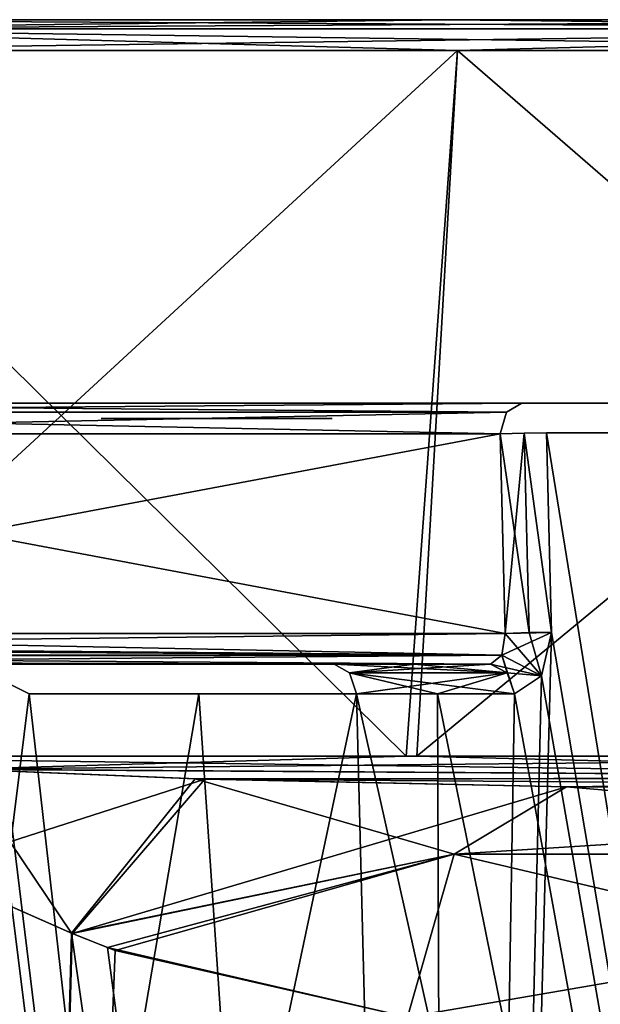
# Model space of a CAD drawing. Header units: millimetres. Extents: x -25 to 228, y -5 to 294.
# Tile 14 of 18: x 11.97 to 15.75, y 287.23 to 293.65. Entities that reach past the tile are written whole.
import ezdxf

# ---------------------------------------------------------------- set-up
doc = ezdxf.new("R2010")
doc.units = ezdxf.units.MM
doc.header["$LTSCALE"] = 2
for name, color, linetype, lineweight in [('104', 7, 'Continuous', 25), ('106', 7, 'Continuous', 25), ('107', 7, 'Continuous', 25), ('113', 7, 'Continuous', 25), ('114', 7, 'Continuous', 25), ('115', 7, 'Continuous', 25), ('116', 7, 'Continuous', 25), ('117', 7, 'Continuous', 25), ('151', 7, 'Continuous', 25), ('152', 7, 'Continuous', 25), ('154', 7, 'Continuous', 25), ('155', 7, 'Continuous', 25), ('160', 7, 'Continuous', 25), ('161', 7, 'Continuous', 25), ('162', 7, 'Continuous', 25), ('173', 7, 'Continuous', 25), ('174', 7, 'Continuous', 25), ('175', 7, 'Continuous', 25), ('176', 7, 'Continuous', 25), ('177', 7, 'Continuous', 25), ('178', 7, 'Continuous', 25), ('195', 7, 'Continuous', 25), ('196', 7, 'Continuous', 25), ('197', 7, 'Continuous', 25), ('198', 7, 'Continuous', 25), ('199', 7, 'Continuous', 25), ('200', 7, 'Continuous', 25), ('201', 7, 'Continuous', 25), ('79', 7, 'Continuous', 25), ('80', 7, 'Continuous', 25), ('84', 7, 'Continuous', 25), ('86', 7, 'Continuous', 25), ('87', 7, 'Continuous', 25), ('88', 7, 'Continuous', 25), ('91', 7, 'Continuous', 25), ('92', 7, 'Continuous', 25), ('95', 7, 'Continuous', 25), ('96', 7, 'Continuous', 25)]:
    doc.layers.add(name, color=color, linetype=linetype, lineweight=lineweight)

msp = doc.modelspace()

# ---------------------------------------------------------------- linework, layer by layer
at = {"layer": '104', "color": 7, "linetype": 'Continuous', "transparency": 33554687}
for points in [[(9.7347, 293.65, -18.3814), (14.7717, 293.65, -16.455), (20.1246, 293.5914, -15.9414), (9.7347, 293.65, -18.3814)], [(9.7347, 293.65, -18.3814), (20.1246, 293.5914, -15.9414), (9.8009, 293.5914, -18.5064), (9.7347, 293.65, -18.3814)], [(14.7717, 293.65, -16.455), (20.1246, 293.65, -15.8), (20.1246, 293.5914, -15.9414), (14.7717, 293.65, -16.455)], [(14.8199, 293.45, -16.6491), (9.8283, 293.45, -18.5581), (9.8009, 293.5914, -18.5064), (14.8199, 293.45, -16.6491)], [(20.1246, 293.45, -16), (14.8199, 293.45, -16.6491), (9.8009, 293.5914, -18.5064), (20.1246, 293.45, -16)], [(20.1246, 293.5914, -15.9414), (20.1246, 293.45, -16), (9.8009, 293.5914, -18.5064), (20.1246, 293.5914, -15.9414)]]:
    msp.add_3dface(points, dxfattribs=at)
at = {"layer": '106', "color": 7, "linetype": 'Continuous', "transparency": 33554687}
for points in [[(14.7717, 293.65, 16.455), (9.7347, 293.65, 18.3814), (9.8009, 293.5914, 18.5064), (14.7717, 293.65, 16.455)], [(20.1246, 293.65, 15.8), (14.7717, 293.65, 16.455), (9.8009, 293.5914, 18.5064), (20.1246, 293.65, 15.8)], [(20.1246, 293.5914, 15.9414), (20.1246, 293.65, 15.8), (9.8009, 293.5914, 18.5064), (20.1246, 293.5914, 15.9414)], [(9.8283, 293.45, 18.5581), (20.1246, 293.5914, 15.9414), (9.8009, 293.5914, 18.5064), (9.8283, 293.45, 18.5581)], [(9.8283, 293.45, 18.5581), (14.8199, 293.45, 16.6491), (20.1246, 293.5914, 15.9414), (9.8283, 293.45, 18.5581)], [(14.8199, 293.45, 16.6491), (20.1246, 293.45, 16), (20.1246, 293.5914, 15.9414), (14.8199, 293.45, 16.6491)]]:
    msp.add_3dface(points, dxfattribs=at)
at = {"layer": '107', "color": 7, "linetype": 'Continuous', "transparency": 33554687}
for points in [[(14.4861, 288.85, 16.7348), (9.8283, 288.85, 18.5581), (11.5859, 288.7663, 17.7047), (14.4861, 288.85, 16.7348)], [(20.1246, 288.85, 16), (14.4861, 288.85, 16.7348), (11.5859, 288.7663, 17.7047), (20.1246, 288.85, 16)], [(20.1246, 288.85, 16), (11.5859, 288.7663, 17.7047), (20.1246, 288.7086, 15.9414), (20.1246, 288.85, 16)], [(11.5859, 288.7663, 17.7047), (13.1124, 288.7034, 17.08), (20.1246, 288.7086, 15.9414), (11.5859, 288.7663, 17.7047)], [(13.1124, 288.7034, 17.08), (15.5304, 288.65, 16.2806), (20.1246, 288.7086, 15.9414), (13.1124, 288.7034, 17.08)], [(15.5304, 288.65, 16.2806), (17.7071, 288.65, 15.932), (20.1246, 288.7086, 15.9414), (15.5304, 288.65, 16.2806)]]:
    msp.add_3dface(points, dxfattribs=at)
at = {"layer": '113', "color": 7, "linetype": 'Continuous', "transparency": 33554687}
for points in [[(9.8283, 288.85, -18.5581), (14.5563, 288.85, -16.7163), (20.1246, 288.7086, -15.9414), (9.8283, 288.85, -18.5581)], [(9.8283, 288.85, -18.5581), (20.1246, 288.7086, -15.9414), (11.6459, 288.7636, -17.6782), (9.8283, 288.85, -18.5581)], [(14.5563, 288.85, -16.7163), (20.1246, 288.85, -16), (20.1246, 288.7086, -15.9414), (14.5563, 288.85, -16.7163)], [(11.6459, 288.7636, -17.6782), (20.1246, 288.7086, -15.9414), (13.1744, 288.7011, -17.0567), (11.6459, 288.7636, -17.6782)], [(20.1246, 288.7086, -15.9414), (20.1246, 288.65, -15.8), (13.1744, 288.7011, -17.0567), (20.1246, 288.7086, -15.9414)], [(20.1246, 288.65, -15.8), (15.5304, 288.65, -16.2806), (13.1744, 288.7011, -17.0567), (20.1246, 288.65, -15.8)], [(20.1246, 288.65, -15.8), (17.7574, 288.65, -15.9265), (15.5304, 288.65, -16.2806), (20.1246, 288.65, -15.8)]]:
    msp.add_3dface(points, dxfattribs=at)
at = {"layer": '114', "color": 7, "linetype": 'Continuous', "transparency": 33554687}
for points in [[(11.3557, 288.1155, -17.6649), (11.6459, 288.7636, -17.6782), (13.1744, 288.7011, -17.0567), (11.3557, 288.1155, -17.6649)], [(12.3102, 287.6954, -17.0135), (11.3557, 288.1155, -17.6649), (13.1744, 288.7011, -17.0567), (12.3102, 287.6954, -17.0135)], [(15.5304, 288.65, -16.2806), (12.3102, 287.6954, -17.0135), (13.1744, 288.7011, -17.0567), (15.5304, 288.65, -16.2806)], [(12.3102, 287.6954, -17.0135), (15.5304, 288.65, -16.2806), (14.7983, 288.2107, -15.5131), (12.3102, 287.6954, -17.0135)], [(12.5907, 287.5847, -16.8069), (12.3102, 287.6954, -17.0135), (14.7983, 288.2107, -15.5131), (12.5907, 287.5847, -16.8069)], [(14.495, 287.15, -15.1952), (12.5907, 287.5847, -16.8069), (14.7983, 288.2107, -15.5131), (14.495, 287.15, -15.1952)]]:
    msp.add_3dface(points, dxfattribs=at)
at = {"layer": '115', "color": 7, "linetype": 'Continuous', "transparency": 33554687}
for points in [[(15.5304, 288.65, 16.2806), (14.7983, 288.2106, 15.5131), (20.6645, 288.2106, 5.7115), (15.5304, 288.65, 16.2806)], [(15.5304, 288.65, -16.2806), (21.686, 288.65, -5.9966), (14.7983, 288.2107, -15.5131), (15.5304, 288.65, -16.2806)], [(14.7983, 288.2107, -15.5131), (21.686, 288.65, -5.9966), (20.6646, 288.2107, -5.7115), (14.7983, 288.2107, -15.5131)], [(21.686, 288.65, 5.9966), (15.5304, 288.65, 16.2806), (20.6645, 288.2106, 5.7115), (21.686, 288.65, 5.9966)], [(19.3054, 287.15, -8.2645), (14.495, 287.15, -15.1952), (20.6646, 288.2107, -5.7115), (19.3054, 287.15, -8.2645)], [(14.495, 287.15, -15.1952), (14.7983, 288.2107, -15.5131), (20.6646, 288.2107, -5.7115), (14.495, 287.15, -15.1952)], [(14.495, 287.15, 15.1952), (19.3054, 287.15, 8.2645), (14.7983, 288.2106, 15.5131), (14.495, 287.15, 15.1952)], [(14.7983, 288.2106, 15.5131), (19.3054, 287.15, 8.2645), (20.6645, 288.2106, 5.7115), (14.7983, 288.2106, 15.5131)]]:
    msp.add_3dface(points, dxfattribs=at)
at = {"layer": '116', "color": 7, "linetype": 'Continuous', "transparency": 33554687}
for points in [[(11.3065, 288.1384, 17.6964), (12.3055, 287.6974, 17.0169), (11.5859, 288.7663, 17.7047), (11.3065, 288.1384, 17.6964)], [(12.3055, 287.6974, 17.0169), (13.1124, 288.7034, 17.08), (11.5859, 288.7663, 17.7047), (12.3055, 287.6974, 17.0169)], [(13.1124, 288.7034, 17.08), (12.3055, 287.6974, 17.0169), (14.7983, 288.2106, 15.5131), (13.1124, 288.7034, 17.08)], [(15.5304, 288.65, 16.2806), (13.1124, 288.7034, 17.08), (14.7983, 288.2106, 15.5131), (15.5304, 288.65, 16.2806)], [(12.3055, 287.6974, 17.0169), (12.541, 287.6038, 16.8441), (14.7983, 288.2106, 15.5131), (12.3055, 287.6974, 17.0169)], [(12.541, 287.6038, 16.8441), (14.495, 287.15, 15.1952), (14.7983, 288.2106, 15.5131), (12.541, 287.6038, 16.8441)]]:
    msp.add_3dface(points, dxfattribs=at)
at = {"layer": '117', "color": 7, "linetype": 'Continuous', "transparency": 33554687}
for points in [[(8.4825, 291.15, -4.6819), (8.3588, 291.15, -4.6819), (15.241, 291.15, -11.564), (8.4825, 291.15, -4.6819)], [(8.3588, 291.15, 4.6819), (8.4825, 291.15, 4.6819), (15.241, 291.15, 11.564), (8.3588, 291.15, 4.6819)], [(9.685, 291.15, -4.1834), (8.4825, 291.15, -4.6819), (18.6846, 291.15, -4.1096), (9.685, 291.15, -4.1834)], [(18.6846, 291.15, -4.1096), (8.4825, 291.15, -4.6819), (15.241, 291.15, -11.564), (18.6846, 291.15, -4.1096)], [(8.4825, 291.15, 4.6819), (9.6834, 291.15, 4.185), (15.241, 291.15, 11.564), (8.4825, 291.15, 4.6819)], [(9.6834, 291.15, 4.185), (10.1819, 291.15, 2.9825), (18.6846, 291.15, 4.1096), (9.6834, 291.15, 4.185)], [(15.241, 291.15, 11.564), (9.6834, 291.15, 4.185), (18.6846, 291.15, 4.1096), (15.241, 291.15, 11.564)], [(10.1819, 291.15, -2.9825), (9.685, 291.15, -4.1834), (18.6846, 291.15, -4.1096), (10.1819, 291.15, -2.9825)], [(10.1819, 291.15, 2.9825), (10.1819, 291.15, -2.9825), (18.6846, 291.15, 4.1096), (10.1819, 291.15, 2.9825)], [(18.6846, 291.15, 4.1096), (10.1819, 291.15, -2.9825), (18.6846, 291.15, -4.1096), (18.6846, 291.15, 4.1096)]]:
    msp.add_3dface(points, dxfattribs=at)
at = {"layer": '151', "color": 7, "linetype": 'Continuous', "transparency": 33554687}
for points in [[(15.241, 291.15, -11.564), (8.3588, 291.15, -4.6819), (8.2588, 291.0914, -4.7819), (15.241, 291.15, -11.564)], [(15.241, 291.15, -11.564), (8.2588, 291.0914, -4.7819), (15.141, 291.0914, -11.664), (15.241, 291.15, -11.564)], [(8.2174, 290.95, -4.8233), (15.0995, 290.95, -11.7054), (15.141, 291.0914, -11.664), (8.2174, 290.95, -4.8233)], [(8.2588, 291.0914, -4.7819), (8.2174, 290.95, -4.8233), (15.141, 291.0914, -11.664), (8.2588, 291.0914, -4.7819)]]:
    msp.add_3dface(points, dxfattribs=at)
at = {"layer": '152', "color": 7, "linetype": 'Continuous', "transparency": 33554687}
for points in [[(8.2588, 291.0914, 4.7819), (8.3588, 291.15, 4.6819), (15.141, 291.0914, 11.664), (8.2588, 291.0914, 4.7819)], [(8.3588, 291.15, 4.6819), (15.241, 291.15, 11.564), (15.141, 291.0914, 11.664), (8.3588, 291.15, 4.6819)], [(15.0995, 290.95, 11.7054), (8.2174, 290.95, 4.8233), (8.2588, 291.0914, 4.7819), (15.0995, 290.95, 11.7054)], [(15.0995, 290.95, 11.7054), (8.2588, 291.0914, 4.7819), (15.141, 291.0914, 11.664), (15.0995, 290.95, 11.7054)]]:
    msp.add_3dface(points, dxfattribs=at)
at = {"layer": '154', "color": 7, "linetype": 'Continuous', "transparency": 33554687}
for points in [[(15.1319, 289.65, -11.7378), (8.1834, 289.65, -4.7893), (8.1435, 289.5698, -4.7732), (15.1319, 289.65, -11.7378)], [(15.1319, 289.65, -11.7378), (8.1435, 289.5698, -4.7732), (15.1088, 289.509, -11.797), (15.1319, 289.65, -11.7378)], [(8.1435, 289.5698, -4.7732), (8.0515, 289.5085, -4.7404), (15.1088, 289.509, -11.797), (8.1435, 289.5698, -4.7732)], [(7.8674, 289.45, -4.7083), (15.0361, 289.45, -11.9249), (15.1088, 289.509, -11.797), (7.8674, 289.45, -4.7083)], [(8.0515, 289.5085, -4.7404), (7.8674, 289.45, -4.7083), (15.1088, 289.509, -11.797), (8.0515, 289.5085, -4.7404)]]:
    msp.add_3dface(points, dxfattribs=at)
at = {"layer": '155', "color": 7, "linetype": 'Continuous', "transparency": 33554687}
for points in [[(8.1834, 289.65, 4.7893), (15.1089, 289.5091, 11.7969), (8.1207, 289.5495, 4.7649), (8.1834, 289.65, 4.7893)], [(8.1834, 289.65, 4.7893), (15.1319, 289.65, 11.7378), (15.1089, 289.5091, 11.7969), (8.1834, 289.65, 4.7893)], [(8.1207, 289.5495, 4.7649), (15.1089, 289.5091, 11.7969), (8.0295, 289.499, 4.7327), (8.1207, 289.5495, 4.7649)], [(7.9142, 289.4654, 4.6942), (15.0362, 289.45, 11.9248), (7.8413, 289.4541, 4.6734), (7.9142, 289.4654, 4.6942)], [(8.0295, 289.499, 4.7327), (15.0362, 289.45, 11.9248), (7.9142, 289.4654, 4.6942), (8.0295, 289.499, 4.7327)], [(15.1089, 289.5091, 11.7969), (15.0362, 289.45, 11.9248), (8.0295, 289.499, 4.7327), (15.1089, 289.5091, 11.7969)], [(15.0362, 289.45, 11.9248), (11.4518, 289.45, 8.3166), (7.8413, 289.4541, 4.6734), (15.0362, 289.45, 11.9248)]]:
    msp.add_3dface(points, dxfattribs=at)
at = {"layer": '160', "color": 7, "linetype": 'Continuous', "transparency": 33554687}
for points in [[(18.8806, 290.957, 4.1499), (19.6075, 264.9395, 5.0199), (15.4002, 290.957, 11.6848), (18.8806, 290.957, 4.1499)], [(15.4002, 290.957, 11.6848), (19.6075, 264.9395, 5.0199), (15.4325, 289.657, 11.7173), (15.4002, 290.957, 11.6848)], [(15.4325, 289.657, -11.7173), (19.6075, 264.9395, -5.0199), (15.4002, 290.957, -11.6848), (15.4325, 289.657, -11.7173)], [(15.4002, 290.957, -11.6848), (19.6075, 264.9395, -5.0199), (18.8806, 290.957, -4.1499), (15.4002, 290.957, -11.6848)], [(19.6075, 264.9395, 5.0199), (14.7831, 264.9395, 13.8244), (15.4325, 289.657, 11.7173), (19.6075, 264.9395, 5.0199)], [(15.4325, 289.657, 11.7173), (14.7831, 264.9395, 13.8244), (15.3673, 289.3746, 11.819), (15.4325, 289.657, 11.7173)], [(15.3672, 289.3745, -11.819), (19.6075, 264.9395, -5.0199), (15.4325, 289.657, -11.7173), (15.3672, 289.3745, -11.819)], [(15.3673, 289.3746, 11.819), (14.7831, 264.9395, 13.8244), (15.1927, 289.257, 12.0491), (15.3673, 289.3746, 11.819)], [(15.1927, 289.257, -12.0491), (19.6075, 264.9395, -5.0199), (15.3672, 289.3745, -11.819), (15.1927, 289.257, -12.0491)], [(14.6899, 289.257, 12.6572), (14.7831, 264.9395, 13.8244), (14.1628, 289.257, 13.2444), (14.6899, 289.257, 12.6572)], [(14.7831, 264.9395, -13.8244), (19.6075, 264.9395, -5.0199), (14.1628, 289.257, -13.2444), (14.7831, 264.9395, -13.8244)], [(14.1628, 289.257, -13.2444), (19.6075, 264.9395, -5.0199), (14.6899, 289.257, -12.6572), (14.1628, 289.257, -13.2444)], [(15.1927, 289.257, 12.0491), (14.7831, 264.9395, 13.8244), (14.6899, 289.257, 12.6572), (15.1927, 289.257, 12.0491)], [(14.6899, 289.257, -12.6572), (19.6075, 264.9395, -5.0199), (15.1927, 289.257, -12.0491), (14.6899, 289.257, -12.6572)]]:
    msp.add_3dface(points, dxfattribs=at)
at = {"layer": '161', "color": 7, "linetype": 'Continuous', "transparency": 33554687}
for points in [[(12.0294, 289.257, 15.1778), (9.0131, 264.9395, 17.9731), (11.7953, 289.3747, 15.3489), (12.0294, 289.257, 15.1778)], [(14.1628, 289.257, 13.2444), (14.7831, 264.9395, 13.8244), (9.0131, 264.9395, 17.9731), (14.1628, 289.257, 13.2444)], [(14.1628, 289.257, 13.2444), (9.0131, 264.9395, 17.9731), (13.1361, 289.257, 14.2552), (14.1628, 289.257, 13.2444)], [(13.1361, 289.257, 14.2552), (9.0131, 264.9395, 17.9731), (12.0294, 289.257, 15.1778), (13.1361, 289.257, 14.2552)]]:
    msp.add_3dface(points, dxfattribs=at)
at = {"layer": '162', "color": 7, "linetype": 'Continuous', "transparency": 33554687}
for points in [[(9.0131, 264.9395, -17.9731), (14.7831, 264.9395, -13.8244), (11.6919, 289.657, -15.4126), (9.0131, 264.9395, -17.9731)], [(11.6919, 289.657, -15.4126), (14.7831, 264.9395, -13.8244), (11.7953, 289.3747, -15.3489), (11.6919, 289.657, -15.4126)], [(11.7953, 289.3747, -15.3489), (14.7831, 264.9395, -13.8244), (12.0294, 289.257, -15.1778), (11.7953, 289.3747, -15.3489)], [(12.0294, 289.257, -15.1778), (14.7831, 264.9395, -13.8244), (13.1361, 289.257, -14.2552), (12.0294, 289.257, -15.1778)], [(14.7831, 264.9395, -13.8244), (14.1628, 289.257, -13.2444), (13.1361, 289.257, -14.2552), (14.7831, 264.9395, -13.8244)]]:
    msp.add_3dface(points, dxfattribs=at)
at = {"layer": '173', "color": 7, "linetype": 'Continuous', "transparency": 33554687}
for points in [[(14.0168, 289.45, 13.1079), (14.5385, 289.45, 12.5267), (15.145, 289.3939, 12.0112), (14.0168, 289.45, 13.1079)], [(14.0168, 289.45, 13.1079), (15.145, 289.3939, 12.0112), (14.1183, 289.3939, 13.2028), (14.0168, 289.45, 13.1079)], [(14.5385, 289.45, 12.5267), (15.0362, 289.45, 11.9248), (15.145, 289.3939, 12.0112), (14.5385, 289.45, 12.5267)], [(15.1927, 289.257, 12.0491), (14.6899, 289.257, 12.6572), (14.1183, 289.3939, 13.2028), (15.1927, 289.257, 12.0491)], [(15.145, 289.3939, 12.0112), (15.1927, 289.257, 12.0491), (14.1183, 289.3939, 13.2028), (15.145, 289.3939, 12.0112)], [(14.6899, 289.257, 12.6572), (14.1628, 289.257, 13.2444), (14.1183, 289.3939, 13.2028), (14.6899, 289.257, 12.6572)]]:
    msp.add_3dface(points, dxfattribs=at)
at = {"layer": '174', "color": 7, "linetype": 'Continuous', "transparency": 33554687}
for points in [[(15.4325, 289.657, 11.7173), (15.3673, 289.3746, 11.819), (15.2869, 289.6553, 11.7959), (15.4325, 289.657, 11.7173)], [(15.1089, 289.5091, 11.7969), (15.1319, 289.65, 11.7378), (15.3673, 289.3746, 11.819), (15.1089, 289.5091, 11.7969)], [(15.3673, 289.3746, 11.819), (15.1319, 289.65, 11.7378), (15.2869, 289.6553, 11.7959), (15.3673, 289.3746, 11.819)], [(15.0362, 289.45, 11.9248), (15.1089, 289.5091, 11.7969), (15.145, 289.3939, 12.0112), (15.0362, 289.45, 11.9248)], [(15.1089, 289.5091, 11.7969), (15.3673, 289.3746, 11.819), (15.1927, 289.257, 12.0491), (15.1089, 289.5091, 11.7969)], [(15.1089, 289.5091, 11.7969), (15.1927, 289.257, 12.0491), (15.145, 289.3939, 12.0112), (15.1089, 289.5091, 11.7969)]]:
    msp.add_3dface(points, dxfattribs=at)
at = {"layer": '175', "color": 7, "linetype": 'Continuous', "transparency": 33554687}
for points in [[(15.1319, 289.65, 11.7378), (15.0995, 290.95, 11.7054), (15.2545, 290.9553, 11.7635), (15.1319, 289.65, 11.7378)], [(15.2869, 289.6553, 11.7959), (15.1319, 289.65, 11.7378), (15.2545, 290.9553, 11.7635), (15.2869, 289.6553, 11.7959)], [(15.4002, 290.957, 11.6848), (15.4325, 289.657, 11.7173), (15.2545, 290.9553, 11.7635), (15.4002, 290.957, 11.6848)], [(15.4325, 289.657, 11.7173), (15.2869, 289.6553, 11.7959), (15.2545, 290.9553, 11.7635), (15.4325, 289.657, 11.7173)]]:
    msp.add_3dface(points, dxfattribs=at)
at = {"layer": '176', "color": 7, "linetype": 'Continuous', "transparency": 33554687}
for points in [[(15.0995, 290.95, -11.7054), (15.2869, 289.6553, -11.7959), (15.2545, 290.9553, -11.7635), (15.0995, 290.95, -11.7054)], [(15.0995, 290.95, -11.7054), (15.1319, 289.65, -11.7378), (15.2869, 289.6553, -11.7959), (15.0995, 290.95, -11.7054)], [(15.4325, 289.657, -11.7173), (15.4002, 290.957, -11.6848), (15.2545, 290.9553, -11.7635), (15.4325, 289.657, -11.7173)], [(15.2869, 289.6553, -11.7959), (15.4325, 289.657, -11.7173), (15.2545, 290.9553, -11.7635), (15.2869, 289.6553, -11.7959)]]:
    msp.add_3dface(points, dxfattribs=at)
at = {"layer": '177', "color": 7, "linetype": 'Continuous', "transparency": 33554687}
for points in [[(15.1319, 289.65, -11.7378), (15.1088, 289.509, -11.797), (15.4325, 289.657, -11.7173), (15.1319, 289.65, -11.7378)], [(15.1088, 289.509, -11.797), (15.3672, 289.3745, -11.819), (15.4325, 289.657, -11.7173), (15.1088, 289.509, -11.797)], [(15.1319, 289.65, -11.7378), (15.4325, 289.657, -11.7173), (15.2869, 289.6553, -11.7959), (15.1319, 289.65, -11.7378)], [(15.1088, 289.509, -11.797), (15.0361, 289.45, -11.9249), (15.3672, 289.3745, -11.819), (15.1088, 289.509, -11.797)], [(15.3672, 289.3745, -11.819), (15.0361, 289.45, -11.9249), (15.145, 289.3939, -12.0112), (15.3672, 289.3745, -11.819)], [(15.1927, 289.257, -12.0491), (15.3672, 289.3745, -11.819), (15.145, 289.3939, -12.0112), (15.1927, 289.257, -12.0491)]]:
    msp.add_3dface(points, dxfattribs=at)
at = {"layer": '178', "color": 7, "linetype": 'Continuous', "transparency": 33554687}
for points in [[(14.5385, 289.45, -12.5267), (14.0168, 289.45, -13.1079), (14.1183, 289.3939, -13.2028), (14.5385, 289.45, -12.5267)], [(15.0361, 289.45, -11.9249), (14.5385, 289.45, -12.5267), (14.1183, 289.3939, -13.2028), (15.0361, 289.45, -11.9249)], [(15.145, 289.3939, -12.0112), (15.0361, 289.45, -11.9249), (14.1183, 289.3939, -13.2028), (15.145, 289.3939, -12.0112)], [(14.1628, 289.257, -13.2444), (15.145, 289.3939, -12.0112), (14.1183, 289.3939, -13.2028), (14.1628, 289.257, -13.2444)], [(14.1628, 289.257, -13.2444), (14.6899, 289.257, -12.6572), (15.145, 289.3939, -12.0112), (14.1628, 289.257, -13.2444)], [(14.6899, 289.257, -12.6572), (15.1927, 289.257, -12.0491), (15.145, 289.3939, -12.0112), (14.6899, 289.257, -12.6572)]]:
    msp.add_3dface(points, dxfattribs=at)
at = {"layer": '195', "color": 7, "linetype": 'Continuous', "transparency": 33554687}
for points in [[(12.6915, 291.05, 3.75), (12.6915, 291.05, 4.8125), (12.5, 291.05, 3.75), (12.6915, 291.05, 3.75)], [(12.5, 291.05, 3.75), (12.6915, 291.05, 4.8125), (12.5, 291.05, 5), (12.5, 291.05, 3.75)], [(12.5, 291.05, 5), (12.6915, 291.05, 4.8125), (12.7553, 291.05, 5), (12.5, 291.05, 5)], [(12.6915, 291.05, 4.8125), (13.7766, 291.05, 3.75), (13.8404, 291.05, 3.9062), (12.6915, 291.05, 4.8125)], [(12.7553, 291.05, 5), (12.6915, 291.05, 4.8125), (13.8404, 291.05, 3.9062), (12.7553, 291.05, 5)], [(13.8404, 291.05, 3.9062), (13.7766, 291.05, 3.75), (14, 291.05, 3.75), (13.8404, 291.05, 3.9062)], [(13.8404, 291.05, 5), (13.8404, 291.05, 3.9062), (14, 291.05, 5), (13.8404, 291.05, 5)], [(14, 291.05, 5), (13.8404, 291.05, 3.9062), (14, 291.05, 3.75), (14, 291.05, 5)]]:
    msp.add_3dface(points, dxfattribs=at)
at = {"layer": '196', "color": 7, "linetype": 'Continuous', "transparency": 33554687}
for points in [[(12.5, 291.05, 2.25), (14, 291.05, 2.75), (12.5, 291.05, 2.4375), (12.5, 291.05, 2.25)], [(12.5, 291.05, 2.4375), (14, 291.05, 2.75), (12.883, 291.05, 2.5625), (12.5, 291.05, 2.4375)], [(12.5, 291.05, 3.3125), (12.883, 291.05, 3.1875), (12.5, 291.05, 3.5), (12.5, 291.05, 3.3125)], [(12.5, 291.05, 3.5), (12.883, 291.05, 3.1875), (14, 291.05, 3), (12.5, 291.05, 3.5)], [(12.883, 291.05, 2.5625), (14, 291.05, 2.75), (14, 291.05, 3), (12.883, 291.05, 2.5625)], [(12.883, 291.05, 3.1875), (12.883, 291.05, 2.5625), (14, 291.05, 3), (12.883, 291.05, 3.1875)]]:
    msp.add_3dface(points, dxfattribs=at)
at = {"layer": '197', "color": 7, "linetype": 'Continuous', "transparency": 33554687}
for points in [[(12.9468, 291.05, -0.4375), (14, 291.05, -0.25), (12.5, 291.05, -0.4375), (12.9468, 291.05, -0.4375)], [(12.5, 291.05, -0.4375), (14, 291.05, -0.25), (12.9468, 291.05, -0.25), (12.5, 291.05, -0.4375)], [(12.5, 291.05, -0.25), (12.5, 291.05, -0.4375), (12.9468, 291.05, -0.25), (12.5, 291.05, -0.25)], [(13.1383, 291.05, -0.4375), (14, 291.05, -0.25), (12.9468, 291.05, -0.4375), (13.1383, 291.05, -0.4375)], [(12.9468, 291.05, -0.25), (14, 291.05, -0.25), (13.1383, 291.05, 0.5), (12.9468, 291.05, -0.25)], [(13.1383, 291.05, -0.75), (13.1383, 291.05, -0.4375), (12.9468, 291.05, -0.75), (13.1383, 291.05, -0.75)], [(12.9468, 291.05, -0.75), (13.1383, 291.05, -0.4375), (12.9468, 291.05, -0.4375), (12.9468, 291.05, -0.75)], [(12.9468, 291.05, 0.5), (12.9468, 291.05, -0.25), (13.1383, 291.05, 0.5), (12.9468, 291.05, 0.5)], [(14, 291.05, -0.4375), (14, 291.05, -0.25), (13.1383, 291.05, -0.4375), (14, 291.05, -0.4375)]]:
    msp.add_3dface(points, dxfattribs=at)
at = {"layer": '198', "color": 7, "linetype": 'Continuous', "transparency": 33554687}
for points in [[(12.6596, 291.05, -1.25), (12.6596, 291.05, -1), (12.5, 291.05, -2.125), (12.6596, 291.05, -1.25)], [(12.5, 291.05, -2.125), (12.6596, 291.05, -1), (12.5, 291.05, -1), (12.5, 291.05, -2.125)], [(12.6596, 291.05, -2.125), (12.6596, 291.05, -1.25), (12.5, 291.05, -2.125), (12.6596, 291.05, -2.125)], [(13.4574, 291.05, -1.875), (12.6596, 291.05, -1), (12.6596, 291.05, -1.25), (13.4574, 291.05, -1.875)], [(13.3617, 291.05, -2.0312), (13.4574, 291.05, -1.875), (12.6596, 291.05, -1.25), (13.3617, 291.05, -2.0312)], [(13.6216, 291.05, -1.9554), (13.4574, 291.05, -1.875), (13.3617, 291.05, -2.0312), (13.6216, 291.05, -1.9554)], [(13.9043, 291.05, -1.9688), (13.6216, 291.05, -1.9554), (13.3617, 291.05, -2.0312), (13.9043, 291.05, -1.9688)], [(13.4574, 291.05, -2.0937), (13.9043, 291.05, -1.9688), (13.3617, 291.05, -2.0312), (13.4574, 291.05, -2.0937)], [(13.7766, 291.05, -2.0937), (13.9043, 291.05, -1.9688), (13.4574, 291.05, -2.0937), (13.7766, 291.05, -2.0937)], [(13.617, 291.05, -2.1328), (13.7766, 291.05, -2.0937), (13.4574, 291.05, -2.0937), (13.617, 291.05, -2.1328)], [(13.7447, 291.05, -1.875), (13.6216, 291.05, -1.9554), (13.9681, 291.05, -1.8438), (13.7447, 291.05, -1.875)], [(13.9681, 291.05, -1.8438), (13.6216, 291.05, -1.9554), (13.9043, 291.05, -1.9688), (13.9681, 291.05, -1.8438)], [(13.6489, 291.05, -1.1875), (13.7447, 291.05, -1.25), (13.9043, 291.05, -1.1875), (13.6489, 291.05, -1.1875)], [(13.6489, 291.05, -1.0313), (13.6489, 291.05, -1.1875), (13.7766, 291.05, -1.0625), (13.6489, 291.05, -1.0313)], [(13.7766, 291.05, -1.0625), (13.6489, 291.05, -1.1875), (13.9043, 291.05, -1.1875), (13.7766, 291.05, -1.0625)], [(13.8085, 291.05, -1.7813), (13.7447, 291.05, -1.875), (13.9681, 291.05, -1.8438), (13.8085, 291.05, -1.7813)], [(13.7447, 291.05, -1.25), (13.8085, 291.05, -1.3437), (13.9681, 291.05, -1.3125), (13.7447, 291.05, -1.25)], [(13.9043, 291.05, -1.1875), (13.7447, 291.05, -1.25), (13.9681, 291.05, -1.3125), (13.9043, 291.05, -1.1875)], [(13.8404, 291.05, -1.625), (13.8085, 291.05, -1.7813), (14, 291.05, -1.6562), (13.8404, 291.05, -1.625)], [(14, 291.05, -1.6562), (13.8085, 291.05, -1.7813), (13.9681, 291.05, -1.8438), (14, 291.05, -1.6562)], [(13.8085, 291.05, -1.3437), (13.8404, 291.05, -1.5), (13.9681, 291.05, -1.3125), (13.8085, 291.05, -1.3437)], [(13.8404, 291.05, -1.5), (13.8404, 291.05, -1.625), (14, 291.05, -1.5312), (13.8404, 291.05, -1.5)], [(14, 291.05, -1.5312), (13.8404, 291.05, -1.625), (14, 291.05, -1.6562), (14, 291.05, -1.5312)], [(13.9681, 291.05, -1.3125), (13.8404, 291.05, -1.5), (14, 291.05, -1.5312), (13.9681, 291.05, -1.3125)]]:
    msp.add_3dface(points, dxfattribs=at)
at = {"layer": '199', "color": 7, "linetype": 'Continuous', "transparency": 33554687}
for points in [[(12.5, 291.05, -3.0312), (12.5319, 291.05, -3.1875), (13.4574, 291.05, -3.0312), (12.5, 291.05, -3.0312)], [(12.5, 291.05, -2.875), (12.5, 291.05, -3.0312), (13.4574, 291.05, -2.875), (12.5, 291.05, -2.875)], [(13.4574, 291.05, -2.875), (12.5, 291.05, -3.0312), (13.4574, 291.05, -3.0312), (13.4574, 291.05, -2.875)], [(12.5319, 291.05, -2.7188), (12.5, 291.05, -2.875), (13.4255, 291.05, -2.7188), (12.5319, 291.05, -2.7188)], [(13.4255, 291.05, -2.7188), (12.5, 291.05, -2.875), (13.4574, 291.05, -2.875), (13.4255, 291.05, -2.7188)], [(12.5319, 291.05, -3.1875), (12.6277, 291.05, -3.3438), (13.4255, 291.05, -3.1875), (12.5319, 291.05, -3.1875)], [(13.4574, 291.05, -3.0312), (12.5319, 291.05, -3.1875), (13.4255, 291.05, -3.1875), (13.4574, 291.05, -3.0312)], [(12.6277, 291.05, -2.5625), (12.5319, 291.05, -2.7188), (13.2899, 291.05, -2.5195), (12.6277, 291.05, -2.5625)], [(13.2899, 291.05, -2.5195), (12.5319, 291.05, -2.7188), (13.4255, 291.05, -2.7188), (13.2899, 291.05, -2.5195)], [(12.6277, 291.05, -3.3438), (12.7553, 291.05, -3.4375), (13.3298, 291.05, -3.3438), (12.6277, 291.05, -3.3438)], [(13.4255, 291.05, -3.1875), (12.6277, 291.05, -3.3438), (13.3298, 291.05, -3.3438), (13.4255, 291.05, -3.1875)], [(12.7553, 291.05, -2.4687), (12.6277, 291.05, -2.5625), (13.7447, 291.05, -2.4687), (12.7553, 291.05, -2.4687)], [(13.7447, 291.05, -2.4687), (12.6277, 291.05, -2.5625), (13.2899, 291.05, -2.5195), (13.7447, 291.05, -2.4687)], [(12.9149, 291.05, -3.5), (13.234, 291.05, -3.4375), (12.7553, 291.05, -3.4375), (12.9149, 291.05, -3.5)], [(12.7553, 291.05, -3.4375), (13.234, 291.05, -3.4375), (13.3298, 291.05, -3.3438), (12.7553, 291.05, -3.4375)], [(12.9149, 291.05, -2.4062), (12.7553, 291.05, -2.4687), (13.5851, 291.05, -2.4062), (12.9149, 291.05, -2.4062)], [(13.5851, 291.05, -2.4062), (12.7553, 291.05, -2.4687), (13.7447, 291.05, -2.4687), (13.5851, 291.05, -2.4062)], [(13.0745, 291.05, -3.5), (13.234, 291.05, -3.4375), (12.9149, 291.05, -3.5), (13.0745, 291.05, -3.5)], [(13.1383, 291.05, -2.375), (12.9149, 291.05, -2.4062), (13.3617, 291.05, -2.375), (13.1383, 291.05, -2.375)], [(13.3617, 291.05, -2.375), (12.9149, 291.05, -2.4062), (13.5851, 291.05, -2.4062), (13.3617, 291.05, -2.375)], [(13.5532, 291.05, -2.5625), (13.7447, 291.05, -2.4687), (13.2899, 291.05, -2.5195), (13.5532, 291.05, -2.5625)], [(13.8723, 291.05, -2.5625), (13.7447, 291.05, -2.4687), (13.5532, 291.05, -2.5625), (13.8723, 291.05, -2.5625)], [(13.6489, 291.05, -2.5938), (13.8723, 291.05, -2.5625), (13.5532, 291.05, -2.5625), (13.6489, 291.05, -2.5938)], [(13.7447, 291.05, -2.6562), (13.8723, 291.05, -2.5625), (13.6489, 291.05, -2.5938), (13.7447, 291.05, -2.6562)], [(13.8723, 291.05, -3.3125), (13.9681, 291.05, -3.1562), (13.6489, 291.05, -3.2813), (13.8723, 291.05, -3.3125)], [(13.6489, 291.05, -3.2813), (13.9681, 291.05, -3.1562), (13.7447, 291.05, -3.2187), (13.6489, 291.05, -3.2813)], [(13.7447, 291.05, -3.4062), (13.8723, 291.05, -3.3125), (13.6489, 291.05, -3.4375), (13.7447, 291.05, -3.4062)], [(13.6489, 291.05, -3.4375), (13.8723, 291.05, -3.3125), (13.6489, 291.05, -3.2813), (13.6489, 291.05, -3.4375)], [(13.9681, 291.05, -2.7188), (13.8723, 291.05, -2.5625), (13.7447, 291.05, -2.6562), (13.9681, 291.05, -2.7188)], [(13.8085, 291.05, -2.75), (13.9681, 291.05, -2.7188), (13.7447, 291.05, -2.6562), (13.8085, 291.05, -2.75)], [(13.7447, 291.05, -3.2187), (13.9681, 291.05, -3.1562), (13.8085, 291.05, -3.125), (13.7447, 291.05, -3.2187)], [(13.8404, 291.05, -2.8437), (13.9681, 291.05, -2.7188), (13.8085, 291.05, -2.75), (13.8404, 291.05, -2.8437)], [(13.9681, 291.05, -3.1562), (14, 291.05, -3), (13.8085, 291.05, -3.125), (13.9681, 291.05, -3.1562)], [(13.8085, 291.05, -3.125), (14, 291.05, -3), (13.8404, 291.05, -3.0312), (13.8085, 291.05, -3.125)], [(14, 291.05, -2.875), (13.9681, 291.05, -2.7188), (13.8404, 291.05, -2.8437), (14, 291.05, -2.875)], [(14, 291.05, -3), (14, 291.05, -2.875), (13.8404, 291.05, -3.0312), (14, 291.05, -3)], [(13.8404, 291.05, -3.0312), (14, 291.05, -2.875), (13.8404, 291.05, -2.8437), (13.8404, 291.05, -3.0312)]]:
    msp.add_3dface(points, dxfattribs=at)
at = {"layer": '200', "color": 7, "linetype": 'Continuous', "transparency": 33554687}
for points in [[(12.5, 291.05, -4.4375), (12.5319, 291.05, -4.5625), (12.6596, 291.05, -4.4063), (12.5, 291.05, -4.4375)], [(12.5, 291.05, -4.1875), (12.5, 291.05, -4.4375), (12.6596, 291.05, -4.2188), (12.5, 291.05, -4.1875)], [(12.6596, 291.05, -4.2188), (12.5, 291.05, -4.4375), (12.6596, 291.05, -4.4063), (12.6596, 291.05, -4.2188)], [(12.5319, 291.05, -4.0625), (12.5, 291.05, -4.1875), (12.6995, 291.05, -4.0234), (12.5319, 291.05, -4.0625)], [(12.6995, 291.05, -4.0234), (12.5, 291.05, -4.1875), (12.6596, 291.05, -4.2188), (12.6995, 291.05, -4.0234)], [(12.5319, 291.05, -4.5625), (12.5957, 291.05, -4.6875), (12.6995, 291.05, -4.6016), (12.5319, 291.05, -4.5625)], [(12.6596, 291.05, -4.4063), (12.5319, 291.05, -4.5625), (12.6995, 291.05, -4.6016), (12.6596, 291.05, -4.4063)], [(12.5957, 291.05, -3.9375), (12.5319, 291.05, -4.0625), (12.6995, 291.05, -4.0234), (12.5957, 291.05, -3.9375)], [(12.5957, 291.05, -4.6875), (12.6596, 291.05, -4.7813), (12.8191, 291.05, -4.7187), (12.5957, 291.05, -4.6875)], [(12.6995, 291.05, -4.6016), (12.5957, 291.05, -4.6875), (12.8191, 291.05, -4.7187), (12.6995, 291.05, -4.6016)], [(12.6596, 291.05, -3.8438), (12.5957, 291.05, -3.9375), (12.8511, 291.05, -3.875), (12.6596, 291.05, -3.8438)], [(12.8511, 291.05, -3.875), (12.5957, 291.05, -3.9375), (12.6995, 291.05, -4.0234), (12.8511, 291.05, -3.875)], [(12.8191, 291.05, -4.7187), (12.6596, 291.05, -4.7813), (12.9787, 291.05, -4.7187), (12.8191, 291.05, -4.7187)], [(12.9787, 291.05, -4.7187), (12.6596, 291.05, -4.7813), (13.2021, 291.05, -4.7813), (12.9787, 291.05, -4.7187)], [(13.2021, 291.05, -4.7813), (12.6596, 291.05, -4.7813), (12.7553, 291.05, -4.8438), (13.2021, 291.05, -4.7813)], [(12.7553, 291.05, -3.7812), (12.6596, 291.05, -3.8438), (12.8511, 291.05, -3.75), (12.7553, 291.05, -3.7812)], [(12.8511, 291.05, -3.75), (12.6596, 291.05, -3.8438), (12.8511, 291.05, -3.875), (12.8511, 291.05, -3.75)], [(13.1064, 291.05, -4.8438), (13.2021, 291.05, -4.7813), (12.7553, 291.05, -4.8438), (13.1064, 291.05, -4.8438)], [(12.8511, 291.05, -4.875), (13.1064, 291.05, -4.8438), (12.7553, 291.05, -4.8438), (12.8511, 291.05, -4.875)], [(12.9787, 291.05, -4.875), (13.1064, 291.05, -4.8438), (12.8511, 291.05, -4.875), (12.9787, 291.05, -4.875)], [(13.1064, 291.05, -4.6562), (12.9787, 291.05, -4.7187), (13.266, 291.05, -4.625), (13.1064, 291.05, -4.6562)], [(13.266, 291.05, -4.625), (12.9787, 291.05, -4.7187), (13.2021, 291.05, -4.7813), (13.266, 291.05, -4.625)], [(13.1702, 291.05, -4.5625), (13.1064, 291.05, -4.6562), (13.3936, 291.05, -4.5625), (13.1702, 291.05, -4.5625)], [(13.3936, 291.05, -4.5625), (13.1064, 291.05, -4.6562), (13.266, 291.05, -4.625), (13.3936, 291.05, -4.5625)], [(13.2021, 291.05, -4.375), (13.1702, 291.05, -4.5625), (13.3298, 291.05, -4.375), (13.2021, 291.05, -4.375)], [(13.3298, 291.05, -4.375), (13.1702, 291.05, -4.5625), (13.3936, 291.05, -4.5625), (13.3298, 291.05, -4.375)], [(13.2021, 291.05, -4.25), (13.2021, 291.05, -4.375), (13.3298, 291.05, -4.25), (13.2021, 291.05, -4.25)], [(13.3298, 291.05, -4.25), (13.2021, 291.05, -4.375), (13.3298, 291.05, -4.375), (13.3298, 291.05, -4.25)], [(13.4574, 291.05, -4.625), (13.3936, 291.05, -4.5625), (13.266, 291.05, -4.625), (13.4574, 291.05, -4.625)], [(13.3617, 291.05, -4.75), (13.4574, 291.05, -4.625), (13.266, 291.05, -4.625), (13.3617, 291.05, -4.75)], [(13.6216, 291.05, -4.7054), (13.4574, 291.05, -4.625), (13.3617, 291.05, -4.75), (13.6216, 291.05, -4.7054)], [(13.9043, 291.05, -4.6875), (13.6216, 291.05, -4.7054), (13.3617, 291.05, -4.75), (13.9043, 291.05, -4.6875)], [(13.4574, 291.05, -4.8125), (13.9043, 291.05, -4.6875), (13.3617, 291.05, -4.75), (13.4574, 291.05, -4.8125)], [(13.7766, 291.05, -4.8125), (13.9043, 291.05, -4.6875), (13.4574, 291.05, -4.8125), (13.7766, 291.05, -4.8125)], [(13.617, 291.05, -4.8516), (13.7766, 291.05, -4.8125), (13.4574, 291.05, -4.8125), (13.617, 291.05, -4.8516)], [(13.7447, 291.05, -4.625), (13.6216, 291.05, -4.7054), (13.9043, 291.05, -4.6875), (13.7447, 291.05, -4.625)], [(13.6489, 291.05, -3.9375), (13.7447, 291.05, -4), (13.9043, 291.05, -3.9375), (13.6489, 291.05, -3.9375)], [(13.6489, 291.05, -3.7812), (13.6489, 291.05, -3.9375), (13.7766, 291.05, -3.8125), (13.6489, 291.05, -3.7812)], [(13.7766, 291.05, -3.8125), (13.6489, 291.05, -3.9375), (13.9043, 291.05, -3.9375), (13.7766, 291.05, -3.8125)], [(13.8085, 291.05, -4.5312), (13.7447, 291.05, -4.625), (13.9681, 291.05, -4.5625), (13.8085, 291.05, -4.5312)], [(13.9681, 291.05, -4.5625), (13.7447, 291.05, -4.625), (13.9043, 291.05, -4.6875), (13.9681, 291.05, -4.5625)], [(13.7447, 291.05, -4), (13.8085, 291.05, -4.0938), (13.9681, 291.05, -4.0625), (13.7447, 291.05, -4)], [(13.9043, 291.05, -3.9375), (13.7447, 291.05, -4), (13.9681, 291.05, -4.0625), (13.9043, 291.05, -3.9375)], [(13.8404, 291.05, -4.375), (13.8085, 291.05, -4.5312), (14.0046, 291.05, -4.3125), (13.8404, 291.05, -4.375)], [(14.0046, 291.05, -4.3125), (13.8085, 291.05, -4.5312), (13.9681, 291.05, -4.5625), (14.0046, 291.05, -4.3125)], [(13.8085, 291.05, -4.0938), (13.8404, 291.05, -4.25), (13.9681, 291.05, -4.0625), (13.8085, 291.05, -4.0938)], [(13.8404, 291.05, -4.25), (13.8404, 291.05, -4.375), (14.0046, 291.05, -4.3125), (13.8404, 291.05, -4.25)], [(13.9681, 291.05, -4.0625), (13.8404, 291.05, -4.25), (14.0046, 291.05, -4.3125), (13.9681, 291.05, -4.0625)]]:
    msp.add_3dface(points, dxfattribs=at)
at = {"layer": '201', "color": 7, "linetype": 'Continuous', "transparency": 33554687}
for points in [[(12.5, 291.05, -5.3125), (12.5, 291.05, -5.5), (13.7447, 291.05, -5.3125), (12.5, 291.05, -5.3125)], [(13.7447, 291.05, -5.3125), (12.5, 291.05, -5.5), (14, 291.05, -5.3125), (13.7447, 291.05, -5.3125)], [(14, 291.05, -5.3125), (12.5, 291.05, -5.5), (14, 291.05, -5.5), (14, 291.05, -5.3125)], [(13.5213, 291.05, -5.125), (13.7447, 291.05, -5.3125), (13.7766, 291.05, -5.125), (13.5213, 291.05, -5.125)], [(13.7766, 291.05, -5.125), (13.7447, 291.05, -5.3125), (14, 291.05, -5.3125), (13.7766, 291.05, -5.125)]]:
    msp.add_3dface(points, dxfattribs=at)
at = {"layer": '79', "color": 7, "linetype": 'Continuous', "transparency": 33554687}
for points in [[(12.3102, 287.6954, -17.0135), (11.6938, 264.65, -17.4428), (11.3557, 288.1155, -17.6649), (12.3102, 287.6954, -17.0135)], [(12.5907, 287.5847, -16.8069), (11.6938, 264.65, -17.4428), (12.3102, 287.6954, -17.0135), (12.5907, 287.5847, -16.8069)], [(14.495, 287.15, -15.1952), (11.6938, 264.65, -17.4428), (12.5907, 287.5847, -16.8069), (14.495, 287.15, -15.1952)]]:
    msp.add_3dface(points, dxfattribs=at)
at = {"layer": '80', "color": 7, "linetype": 'Continuous', "transparency": 33554687}
for points in [[(11.3065, 288.1384, 17.6964), (11.6938, 264.65, 17.4428), (12.3055, 287.6974, 17.0169), (11.3065, 288.1384, 17.6964)], [(11.6938, 264.65, 17.4428), (15.5758, 264.65, 14.0853), (12.3055, 287.6974, 17.0169), (11.6938, 264.65, 17.4428)], [(12.3055, 287.6974, 17.0169), (15.5758, 264.65, 14.0853), (12.541, 287.6038, 16.8441), (12.3055, 287.6974, 17.0169)], [(15.5758, 264.65, 14.0853), (14.495, 287.15, 15.1952), (12.541, 287.6038, 16.8441), (15.5758, 264.65, 14.0853)]]:
    msp.add_3dface(points, dxfattribs=at)
at = {"layer": '84', "color": 7, "linetype": 'Continuous', "transparency": 33554687}
for points in [[(15.0361, 289.45, -11.9249), (7.8674, 289.45, -4.7083), (14.5385, 289.45, -12.5267), (15.0361, 289.45, -11.9249)], [(14.5385, 289.45, -12.5267), (7.8674, 289.45, -4.7083), (14.0168, 289.45, -13.1079), (14.5385, 289.45, -12.5267)], [(14.0168, 289.45, -13.1079), (7.8674, 289.45, -4.7083), (13.0018, 289.45, -14.1071), (14.0168, 289.45, -13.1079)], [(13.0018, 289.45, -14.1071), (7.8674, 289.45, -4.7083), (11.9079, 289.45, -15.0191), (13.0018, 289.45, -14.1071)]]:
    msp.add_3dface(points, dxfattribs=at)
at = {"layer": '86', "color": 7, "linetype": 'Continuous', "transparency": 33554687}
for points in [[(8.2174, 290.95, -4.8233), (8.1834, 289.65, -4.7893), (15.1319, 289.65, -11.7378), (8.2174, 290.95, -4.8233)], [(15.0995, 290.95, -11.7054), (8.2174, 290.95, -4.8233), (15.1319, 289.65, -11.7378), (15.0995, 290.95, -11.7054)]]:
    msp.add_3dface(points, dxfattribs=at)
at = {"layer": '87', "color": 7, "linetype": 'Continuous', "transparency": 33554687}
for points in [[(15.0362, 289.45, 11.9248), (11.9079, 289.45, 15.0191), (11.4518, 289.45, 8.3166), (15.0362, 289.45, 11.9248)], [(13.0018, 289.45, 14.1071), (11.9079, 289.45, 15.0191), (15.0362, 289.45, 11.9248), (13.0018, 289.45, 14.1071)], [(14.0168, 289.45, 13.1079), (13.0018, 289.45, 14.1071), (15.0362, 289.45, 11.9248), (14.0168, 289.45, 13.1079)], [(14.5385, 289.45, 12.5267), (14.0168, 289.45, 13.1079), (15.0362, 289.45, 11.9248), (14.5385, 289.45, 12.5267)]]:
    msp.add_3dface(points, dxfattribs=at)
at = {"layer": '88', "color": 7, "linetype": 'Continuous', "transparency": 33554687}
for points in [[(8.1834, 289.65, 4.7893), (8.2174, 290.95, 4.8233), (15.0995, 290.95, 11.7054), (8.1834, 289.65, 4.7893)], [(15.1319, 289.65, 11.7378), (8.1834, 289.65, 4.7893), (15.0995, 290.95, 11.7054), (15.1319, 289.65, 11.7378)]]:
    msp.add_3dface(points, dxfattribs=at)
at = {"layer": '91', "color": 7, "linetype": 'Continuous', "transparency": 33554687}
for points in [[(9.7347, 293.65, 18.3814), (14.7717, 293.65, 16.455), (9.7347, 293.65, -18.3814), (9.7347, 293.65, 18.3814)], [(9.7347, 293.65, -18.3814), (14.7717, 293.65, 16.455), (14.7717, 293.65, -16.455), (9.7347, 293.65, -18.3814)], [(14.7717, 293.65, 16.455), (20.1246, 293.65, 15.8), (14.7717, 293.65, -16.455), (14.7717, 293.65, 16.455)], [(14.7717, 293.65, -16.455), (20.1246, 293.65, 15.8), (20.1246, 293.65, -15.8), (14.7717, 293.65, -16.455)]]:
    msp.add_3dface(points, dxfattribs=at)
at = {"layer": '92', "color": 7, "linetype": 'Continuous', "transparency": 33554687}
for points in [[(17.7071, 288.65, 15.932), (15.5304, 288.65, 16.2806), (21.686, 288.65, 5.9966), (17.7071, 288.65, 15.932)], [(15.5304, 288.65, -16.2806), (17.7574, 288.65, -15.9265), (21.686, 288.65, -5.9966), (15.5304, 288.65, -16.2806)]]:
    msp.add_3dface(points, dxfattribs=at)
at = {"layer": '95', "color": 7, "linetype": 'Continuous', "transparency": 33554687}
for points in [[(9.8283, 293.45, 18.5581), (9.8283, 288.85, 18.5581), (14.4861, 288.85, 16.7348), (9.8283, 293.45, 18.5581)], [(14.8199, 293.45, 16.6491), (9.8283, 293.45, 18.5581), (14.4861, 288.85, 16.7348), (14.8199, 293.45, 16.6491)], [(20.1246, 288.85, 16), (14.8199, 293.45, 16.6491), (14.4861, 288.85, 16.7348), (20.1246, 288.85, 16)], [(20.1246, 288.85, 16), (20.1246, 293.45, 16), (14.8199, 293.45, 16.6491), (20.1246, 288.85, 16)]]:
    msp.add_3dface(points, dxfattribs=at)
at = {"layer": '96', "color": 7, "linetype": 'Continuous', "transparency": 33554687}
for points in [[(9.8283, 288.85, -18.5581), (9.8283, 293.45, -18.5581), (14.8199, 293.45, -16.6491), (9.8283, 288.85, -18.5581)], [(9.8283, 288.85, -18.5581), (14.8199, 293.45, -16.6491), (14.5563, 288.85, -16.7163), (9.8283, 288.85, -18.5581)], [(20.1246, 293.45, -16), (20.1246, 288.85, -16), (14.5563, 288.85, -16.7163), (20.1246, 293.45, -16)], [(14.8199, 293.45, -16.6491), (20.1246, 293.45, -16), (14.5563, 288.85, -16.7163), (14.8199, 293.45, -16.6491)]]:
    msp.add_3dface(points, dxfattribs=at)

doc.saveas('drawing.dxf')
